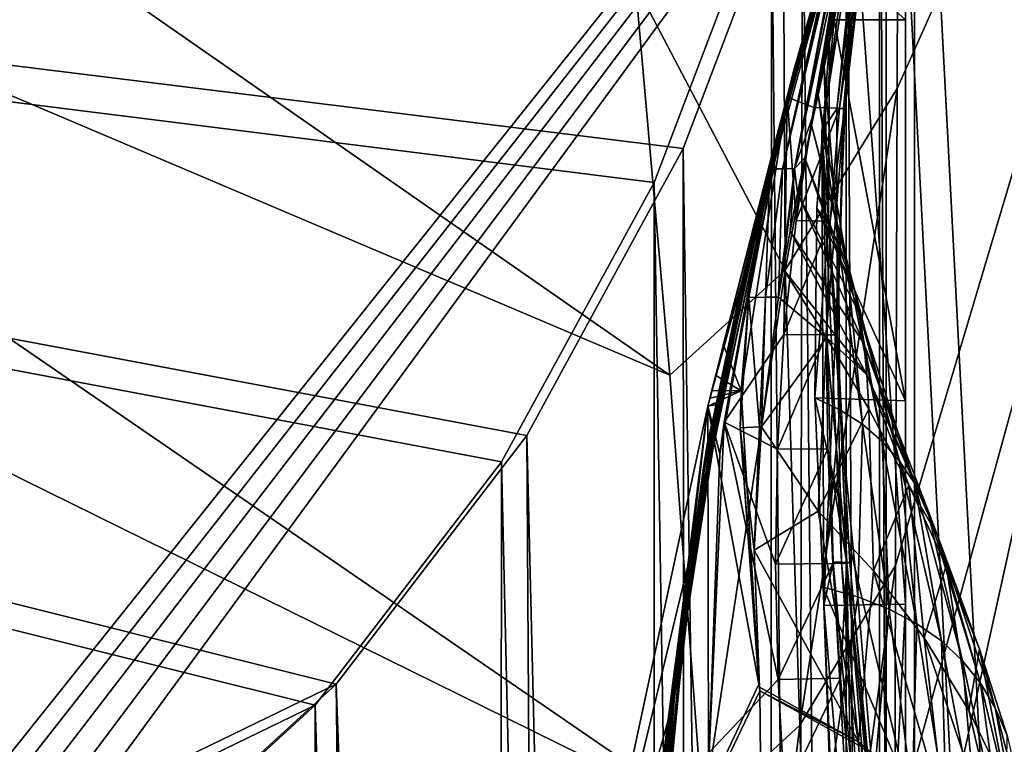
# Model space of a CAD drawing. Header units: metres. Extents: x -1004 to 0, y -808 to 0.
# Tile 134 of 139: x -130 to -44, y -160 to -97. Entities that reach past the tile are written whole.
import ezdxf

# ---------------------------------------------------------------- set-up
doc = ezdxf.new("R2010")
doc.units = ezdxf.units.M

msp = doc.modelspace()

# ---------------------------------------------------------------- linework, layer by layer
at = {"layer": 'top01'}
for points in [[(-35.448151, -746.330383, 163.059708), (-52.518909, -738.401428, 163.059708), (-5.519217, -35.401562, 163.059708)], [(-5.519217, -35.401562, 163.059708), (-52.518909, -738.401428, 163.059708), (-52.518909, -65.543846, 163.059708)], [(-52.518909, -65.543846, 2063.059814), (-52.518909, -738.401428, 2063.059814), (-5.519217, -35.401562, 2063.059814)], [(-52.518909, -738.401428, 2063.059814), (-35.448151, -746.330383, 2063.059814), (-5.519217, -35.401562, 2063.059814)], [(-52.518909, -66.081009, 210.95433), (-52.518909, -148.071564, 198.713043), (-56.983158, -86.243744, 207.621323)], [(-52.518909, -738.401428, 163.059708), (-52.518909, -397.134613, 182.490646), (-52.518909, -65.543846, 163.059708)], [(-52.518909, -397.134613, 182.490646), (-52.518909, -313.811188, 184.444244), (-52.518909, -65.543846, 163.059708)], [(-52.518909, -65.543846, 163.059708), (-52.518909, -313.811188, 184.444244), (-52.518909, -230.718582, 189.861099)], [(-52.518909, -230.718582, 189.861099), (-52.518909, -148.071564, 198.713043), (-52.518909, -65.543846, 163.059708)], [(-52.518909, -148.071564, 198.713043), (-52.518909, -66.081009, 210.95433), (-52.518909, -65.543846, 163.059708)], [(-52.518909, -65.543846, 2063.059814), (-52.518909, -97.03968, 2019.916504), (-52.518909, -130.302856, 2024.768555)], [(-52.518909, -130.302856, 2024.768555), (-52.518909, -163.642868, 2029.060913), (-52.518909, -65.543846, 2063.059814)], [(-52.518909, -163.642868, 2029.060913), (-52.518909, -230.515762, 2035.961548), (-52.518909, -65.543846, 2063.059814)], [(-52.518909, -65.543846, 2063.059814), (-52.518909, -230.515762, 2035.961548), (-52.518909, -297.582825, 2040.610718)], [(-52.518909, -297.582825, 2040.610718), (-52.518909, -364.768219, 2043.003296), (-52.518909, -65.543846, 2063.059814)], [(-52.518909, -364.768219, 2043.003296), (-52.518909, -431.996094, 2043.136353), (-52.518909, -65.543846, 2063.059814)], [(-52.518909, -65.543846, 2063.059814), (-52.518909, -431.996094, 2043.136353), (-52.518909, -738.401428, 2063.059814)], [(-69.769958, -130.775925, 619.307129), (-62.850697, -103.808975, 659.694153), (-53.161747, -69.922577, 659.947876)], [(-53.161747, -69.922577, 659.947876), (-63.839542, -107.499344, 619.151855), (-69.769958, -130.775925, 619.307129)], [(-62.859825, -103.839287, 1566.123047), (-69.768158, -130.768585, 1566.303955), (-53.161747, -69.922577, 1607.149292)], [(-53.161747, -69.922577, 1607.149292), (-69.768158, -130.768585, 1566.303955), (-62.594734, -102.840431, 1606.902344)], [(-64.992882, -112.470459, 1452.292236), (-62.851387, -103.808792, 1564.920044), (-53.161747, -69.922577, 1564.920044)], [(-64.992882, -112.470459, 1452.292236), (-53.161747, -69.922577, 1564.920044), (-63.898594, -108.095726, 1339.614502)], [(-63.898594, -108.095726, 1339.614502), (-53.161747, -69.922577, 1564.920044), (-63.076511, -104.808662, 1226.841309)], [(-62.85165, -103.808952, 619.125977), (-63.839542, -107.499344, 619.151855), (-53.161747, -69.922577, 659.947876)], [(-63.076511, -104.808662, 1226.841309), (-53.161747, -69.922577, 1564.920044), (-62.526756, -102.607643, 1113.927246)], [(-62.851387, -103.808792, 1564.920044), (-62.859825, -103.839287, 1566.123047), (-53.161747, -69.922577, 1564.920044)], [(-62.859825, -103.839287, 1566.123047), (-53.161747, -69.922577, 1565.869141), (-53.161747, -69.922577, 1564.920044)], [(-53.161747, -69.922577, 1565.869141), (-62.859825, -103.839287, 1566.123047), (-53.161747, -69.922577, 1607.149292)], [(-53.161747, -69.922577, 618.872253), (-62.85165, -103.808952, 619.125977), (-53.161747, -69.922577, 659.947876)], [(-62.85165, -103.808952, 619.125977), (-53.161747, -69.922577, 618.872253), (-53.161449, -69.922661, 617.920044)], [(-62.851204, -103.809006, 617.920044), (-62.85165, -103.808952, 619.125977), (-53.161449, -69.922661, 617.920044)], [(-62.851204, -103.809006, 617.920044), (-53.161449, -69.922661, 617.920044), (-57.108078, -85.15741, 566.619385)], [(-53.161736, -69.923889, 660.920044), (-53.161747, -69.922577, 659.947876), (-62.850925, -103.808914, 660.920044)], [(-53.161747, -69.922577, 659.947876), (-62.850697, -103.808975, 659.694153), (-62.850925, -103.808914, 660.920044)], [(-62.850925, -103.808914, 660.920044), (-62.515137, -102.478889, 774.292114), (-53.161736, -69.923889, 660.920044)], [(-62.594734, -102.840431, 1606.902344), (-58.475628, -88.032204, 1607.920044), (-53.161747, -69.922577, 1607.149292)], [(-62.526756, -102.607643, 1113.927246), (-53.161747, -69.922577, 1564.920044), (-53.161736, -69.923889, 660.920044)], [(-62.249619, -101.489136, 1000.841492), (-62.526756, -102.607643, 1113.927246), (-53.161736, -69.923889, 660.920044)], [(-62.515137, -102.478889, 774.292114), (-62.245605, -101.447708, 887.614563), (-53.161736, -69.923889, 660.920044)], [(-53.161736, -69.923889, 660.920044), (-62.245605, -101.447708, 887.614563), (-62.249619, -101.489136, 1000.841492)], [(-60.522873, -104.712196, 514.499207), (-62.851204, -103.809006, 617.920044), (-57.108078, -85.15741, 566.619385)], [(-60.522873, -104.712196, 514.499207), (-57.108078, -85.15741, 566.619385), (-56.56575, -85.179947, 515.318665)], [(-60.522873, -104.712196, 514.499207), (-56.56575, -85.179947, 515.318665), (-56.024616, -85.202484, 464.017914)], [(-60.522873, -104.712196, 514.499207), (-56.024616, -85.202484, 464.017914), (-58.279526, -104.758583, 411.083221)], [(-56.424789, -85.303902, 233.352371), (-56.983158, -86.243744, 207.621323), (-59.799843, -106.739868, 204.449615)], [(-59.799843, -106.739868, 204.449615), (-58.51421, -104.828163, 256.204651), (-56.424789, -85.303902, 233.352371)], [(-56.112007, -85.292633, 258.947876), (-58.51421, -104.828163, 256.204651), (-57.914886, -104.80497, 307.768616)], [(-58.51421, -104.828163, 256.204651), (-56.112007, -85.292633, 258.947876), (-56.424789, -85.303902, 233.352371)], [(-58.279526, -104.758583, 411.083221), (-56.024616, -85.202484, 464.017914), (-55.641747, -85.225021, 412.719727)], [(-55.641747, -85.225021, 412.719727), (-55.529358, -85.247559, 361.434235), (-58.279526, -104.758583, 411.083221)], [(-55.529358, -85.247559, 361.434235), (-57.835827, -104.781776, 359.402313), (-58.279526, -104.758583, 411.083221)], [(-55.686543, -85.270096, 310.173065), (-56.112007, -85.292633, 258.947876), (-57.914886, -104.80497, 307.768616)], [(-55.686543, -85.270096, 310.173065), (-57.914886, -104.80497, 307.768616), (-57.835827, -104.781776, 359.402313)], [(-55.529358, -85.247559, 361.434235), (-55.686543, -85.270096, 310.173065), (-57.835827, -104.781776, 359.402313)], [(-56.983158, -86.243744, 207.621323), (-59.636391, -148.182892, 198.698776), (-59.799843, -106.739868, 204.449615)], [(-52.518909, -148.071564, 198.713043), (-59.636391, -148.182892, 198.698776), (-56.983158, -86.243744, 207.621323)], [(-64.353668, -110.061523, 1607.925659), (-63.259457, -110.053024, 1713.19873), (-58.323982, -88.00943, 1660.126465)], [(-62.848122, -103.809669, 1607.920044), (-64.353668, -110.061523, 1607.925659), (-58.323982, -88.00943, 1660.126465)], [(-63.259457, -110.053024, 1713.19873), (-62.202667, -110.045837, 1814.920044), (-58.020683, -87.96389, 1764.539551)], [(-58.020683, -87.96389, 1764.539551), (-58.172333, -87.986664, 1712.333008), (-63.259457, -110.053024, 1713.19873)], [(-63.259457, -110.053024, 1713.19873), (-58.172333, -87.986664, 1712.333008), (-58.323982, -88.00943, 1660.126465)], [(-58.323982, -88.00943, 1660.126465), (-58.475628, -88.032204, 1607.920044), (-62.848122, -103.809669, 1607.920044)], [(-62.848122, -103.809669, 1607.920044), (-58.475628, -88.032204, 1607.920044), (-62.594734, -102.840431, 1606.902344)], [(-62.202667, -110.045837, 1814.920044), (-57.868942, -87.918777, 1814.920044), (-58.020683, -87.96389, 1764.539551)], [(-57.868942, -87.918777, 1814.920044), (-62.202667, -110.045837, 1814.920044), (-58.425846, -92.158539, 1917.032715)], [(-58.425846, -92.158539, 1917.032715), (-62.202667, -110.045837, 1814.920044), (-60.573242, -105.368233, 1918.047607)], [(-60.140682, -103.610237, 1942.178223), (-58.425846, -92.158539, 1917.032715), (-60.573242, -105.368233, 1918.047607)], [(-58.425846, -92.158539, 1917.032715), (-60.140682, -103.610237, 1942.178223), (-59.623039, -101.195557, 1968.070801)], [(-59.154694, -99.005325, 1993.984253), (-58.425846, -92.158539, 1917.032715), (-59.623039, -101.195557, 1968.070801)], [(-58.73613, -97.03981, 2019.916504), (-58.007488, -92.089058, 2019.145508), (-59.154694, -99.005325, 1993.984253)], [(-58.007488, -92.089058, 2019.145508), (-58.425846, -92.158539, 1917.032715), (-59.154694, -99.005325, 1993.984253)], [(-52.518909, -97.03968, 2019.916504), (-58.007488, -92.089058, 2019.145508), (-58.73613, -97.03981, 2019.916504)], [(-58.73613, -97.03981, 2019.916504), (-59.154694, -99.005325, 1993.984253), (-60.259281, -113.503784, 2022.389526)], [(-52.518909, -130.302856, 2024.768555), (-58.73613, -97.03981, 2019.916504), (-60.259281, -113.503784, 2022.389526)], [(-52.518909, -130.302856, 2024.768555), (-52.518909, -97.03968, 2019.916504), (-58.73613, -97.03981, 2019.916504)], [(-59.154694, -99.005325, 1993.984253), (-59.234028, -114.907578, 1996.415771), (-60.259281, -113.503784, 2022.389526)], [(-59.154694, -99.005325, 1993.984253), (-59.623039, -101.195557, 1968.070801), (-59.234028, -114.907578, 1996.415771)], [(-62.515137, -102.478889, 774.292114), (-69.822411, -134.113083, 887.675659), (-62.245605, -101.447708, 887.614563)], [(-69.822411, -134.113083, 887.675659), (-69.803375, -134.196777, 1000.864014), (-62.245605, -101.447708, 887.614563)], [(-62.245605, -101.447708, 887.614563), (-69.803375, -134.196777, 1000.864014), (-62.249619, -101.489136, 1000.841492)], [(-59.623039, -101.195557, 1968.070801), (-60.140682, -103.610237, 1942.178223), (-58.34729, -116.536667, 1970.436768)], [(-59.623039, -101.195557, 1968.070801), (-58.34729, -116.536667, 1970.436768), (-59.234028, -114.907578, 1996.415771)], [(-62.249619, -101.489136, 1000.841492), (-69.803375, -134.196777, 1000.864014), (-66.698395, -119.432922, 1113.927246)], [(-62.249619, -101.489136, 1000.841492), (-66.698395, -119.432922, 1113.927246), (-62.526756, -102.607643, 1113.927246)], [(-69.044899, -130.764908, 660.94458), (-70.137505, -136.174759, 774.361389), (-62.515137, -102.478889, 774.292114)], [(-62.515137, -102.478889, 774.292114), (-70.137505, -136.174759, 774.361389), (-69.822411, -134.113083, 887.675659)], [(-69.768158, -130.768585, 1566.303955), (-62.855591, -103.807701, 1606.895508), (-62.594734, -102.840431, 1606.902344)], [(-62.850925, -103.808914, 660.920044), (-69.044899, -130.764908, 660.94458), (-62.515137, -102.478889, 774.292114)], [(-67.321404, -122.72876, 1226.853516), (-63.076511, -104.808662, 1226.841309), (-62.526756, -102.607643, 1113.927246)], [(-66.698395, -119.432922, 1113.927246), (-67.321404, -122.72876, 1226.853516), (-62.526756, -102.607643, 1113.927246)], [(-62.855591, -103.807701, 1606.895508), (-62.848122, -103.809669, 1607.920044), (-62.594734, -102.840431, 1606.902344)], [(-71.296196, -143.835297, 1564.866455), (-62.859825, -103.839287, 1566.123047), (-62.851387, -103.808792, 1564.920044)], [(-71.296196, -143.835297, 1564.866455), (-62.851387, -103.808792, 1564.920044), (-64.992882, -112.470459, 1452.292236)], [(-71.265968, -143.612976, 1566.343262), (-62.859825, -103.839287, 1566.123047), (-71.296196, -143.835297, 1564.866455)], [(-71.265968, -143.612976, 1566.343262), (-69.768158, -130.768585, 1566.303955), (-62.859825, -103.839287, 1566.123047)], [(-69.768143, -130.768509, 659.513062), (-62.850697, -103.808975, 659.694153), (-69.769958, -130.775925, 619.307129)], [(-62.855591, -103.807701, 1606.895508), (-69.768158, -130.768585, 1566.303955), (-69.768143, -130.768509, 1606.714478)], [(-62.850697, -103.808975, 659.694153), (-69.768143, -130.768509, 659.513062), (-69.022018, -130.650208, 659.532593)], [(-62.850925, -103.808914, 660.920044), (-62.850697, -103.808975, 659.694153), (-69.044899, -130.764908, 660.94458)], [(-62.850697, -103.808975, 659.694153), (-69.022018, -130.650208, 659.532593), (-69.044899, -130.764908, 660.94458)], [(-62.855591, -103.807701, 1606.895508), (-68.436897, -125.362938, 1606.74939), (-66.867546, -129.449722, 1606.790405)], [(-63.839542, -107.499344, 619.151855), (-62.851204, -103.809006, 617.920044), (-68.330841, -132.169846, 617.859741)], [(-68.330841, -132.169846, 617.859741), (-62.851204, -103.809006, 617.920044), (-63.119667, -124.518196, 513.725769)], [(-62.855591, -103.807701, 1606.895508), (-66.867546, -129.449722, 1606.790405), (-66.191788, -121.304115, 1607.961548)], [(-62.855591, -103.807701, 1606.895508), (-66.191788, -121.304115, 1607.961548), (-64.353668, -110.061523, 1607.925659)], [(-62.848122, -103.809669, 1607.920044), (-62.855591, -103.807701, 1606.895508), (-64.353668, -110.061523, 1607.925659)], [(-63.839542, -107.499344, 619.151855), (-62.85165, -103.808952, 619.125977), (-62.851204, -103.809006, 617.920044)], [(-63.119667, -124.518196, 513.725769), (-62.851204, -103.809006, 617.920044), (-62.066605, -114.570969, 514.106262)], [(-62.851204, -103.809006, 617.920044), (-60.522873, -104.712196, 514.499207), (-62.066605, -114.570969, 514.106262)], [(-60.140682, -103.610237, 1942.178223), (-60.705067, -106.249123, 1916.308472), (-57.598953, -118.3908, 1944.456543)], [(-60.705067, -106.249123, 1916.308472), (-60.140682, -103.610237, 1942.178223), (-60.573242, -105.368233, 1918.047607)], [(-60.140682, -103.610237, 1942.178223), (-57.598953, -118.3908, 1944.456543), (-58.34729, -116.536667, 1970.436768)], [(-68.257385, -127.650375, 1339.64624), (-63.076511, -104.808662, 1226.841309), (-67.321404, -122.72876, 1226.853516)], [(-68.257385, -127.650375, 1339.64624), (-63.898594, -108.095726, 1339.614502), (-63.076511, -104.808662, 1226.841309)], [(-62.066605, -114.570969, 514.106262), (-60.522873, -104.712196, 514.499207), (-58.279526, -104.758583, 411.083221)], [(-58.279526, -104.758583, 411.083221), (-59.08934, -114.616798, 410.29837), (-62.066605, -114.570969, 514.106262)], [(-58.51421, -104.828163, 256.204651), (-59.799843, -106.739868, 204.449615), (-58.459877, -124.56852, 305.498657)], [(-58.459877, -124.56852, 305.498657), (-59.424904, -124.543358, 409.538544), (-57.835827, -104.781776, 359.402313)], [(-57.835827, -104.781776, 359.402313), (-59.424904, -124.543358, 409.538544), (-59.08934, -114.616798, 410.29837)], [(-58.279526, -104.758583, 411.083221), (-57.835827, -104.781776, 359.402313), (-59.08934, -114.616798, 410.29837)], [(-57.914886, -104.80497, 307.768616), (-58.51421, -104.828163, 256.204651), (-58.459877, -124.56852, 305.498657)], [(-57.914886, -104.80497, 307.768616), (-58.459877, -124.56852, 305.498657), (-57.835827, -104.781776, 359.402313)], [(-62.202667, -110.045837, 1814.920044), (-61.309807, -109.111969, 1890.463501), (-60.573242, -105.368233, 1918.047607)], [(-60.573242, -105.368233, 1918.047607), (-61.309807, -109.111969, 1890.463501), (-60.705067, -106.249123, 1916.308472)], [(-60.705067, -106.249123, 1916.308472), (-61.309807, -109.111969, 1890.463501), (-56.986176, -120.469749, 1918.47937)], [(-60.705067, -106.249123, 1916.308472), (-56.986176, -120.469749, 1918.47937), (-57.598953, -118.3908, 1944.456543)], [(-69.769958, -130.775925, 619.307129), (-63.839542, -107.499344, 619.151855), (-68.709564, -134.949615, 619.279358)], [(-68.709564, -134.949615, 619.279358), (-63.839542, -107.499344, 619.151855), (-68.330841, -132.169846, 617.859741)], [(-59.636391, -148.182892, 198.698776), (-58.831123, -144.39183, 225.171326), (-59.799843, -106.739868, 204.449615)], [(-58.831123, -144.39183, 225.171326), (-58.103371, -144.408691, 251.200668), (-59.799843, -106.739868, 204.449615)], [(-59.799843, -106.739868, 204.449615), (-58.103371, -144.408691, 251.200668), (-58.459877, -124.56852, 305.498657)], [(-69.506157, -134.200165, 1452.327759), (-63.898594, -108.095726, 1339.614502), (-68.257385, -127.650375, 1339.64624)], [(-69.506157, -134.200165, 1452.327759), (-64.992882, -112.470459, 1452.292236), (-63.898594, -108.095726, 1339.614502)], [(-62.202667, -110.045837, 1814.920044), (-61.941341, -112.198586, 1864.644897), (-61.309807, -109.111969, 1890.463501)], [(-61.309807, -109.111969, 1890.463501), (-61.941341, -112.198586, 1864.644897), (-56.504005, -122.773277, 1892.509155)], [(-61.309807, -109.111969, 1890.463501), (-56.504005, -122.773277, 1892.509155), (-56.986176, -120.469749, 1918.47937)], [(-66.191788, -121.304115, 1607.961548), (-64.745567, -121.27903, 1713.610474), (-64.353668, -110.061523, 1607.925659)], [(-64.745567, -121.27903, 1713.610474), (-63.259457, -110.053024, 1713.19873), (-64.353668, -110.061523, 1607.925659)], [(-63.593925, -121.257797, 1797.741211), (-63.259457, -110.053024, 1713.19873), (-64.745567, -121.27903, 1713.610474)], [(-63.176865, -118.784576, 1814.920166), (-62.202667, -110.045837, 1814.920044), (-63.593925, -121.257797, 1797.741211)], [(-62.202667, -110.045837, 1814.920044), (-63.259457, -110.053024, 1713.19873), (-63.593925, -121.257797, 1797.741211)], [(-63.176865, -118.784576, 1814.920166), (-62.583355, -115.508812, 1838.854248), (-62.202667, -110.045837, 1814.920044)], [(-62.583355, -115.508812, 1838.854248), (-61.941341, -112.198586, 1864.644897), (-62.202667, -110.045837, 1814.920044)], [(-69.506157, -134.200165, 1452.327759), (-71.296196, -143.835297, 1564.866455), (-64.992882, -112.470459, 1452.292236)], [(-61.941341, -112.198586, 1864.644897), (-62.583355, -115.508812, 1838.854248), (-56.139206, -125.301193, 1866.549561)], [(-61.941341, -112.198586, 1864.644897), (-56.139206, -125.301193, 1866.549561), (-56.504005, -122.773277, 1892.509155)], [(-60.259281, -113.503784, 2022.389526), (-59.234028, -114.907578, 1996.415771), (-60.415829, -130.046631, 2024.733398)], [(-60.415829, -130.046631, 2024.733398), (-52.518909, -130.302856, 2024.768555), (-60.259281, -113.503784, 2022.389526)], [(-59.08934, -114.616798, 410.29837), (-63.119667, -124.518196, 513.725769), (-62.066605, -114.570969, 514.106262)], [(-59.424904, -124.543358, 409.538544), (-63.119667, -124.518196, 513.725769), (-59.08934, -114.616798, 410.29837)], [(-59.234028, -114.907578, 1996.415771), (-58.234623, -131.091965, 1998.718994), (-60.415829, -130.046631, 2024.733398)], [(-59.234028, -114.907578, 1996.415771), (-58.34729, -116.536667, 1970.436768), (-58.234623, -131.091965, 1998.718994)], [(-62.583355, -115.508812, 1838.854248), (-63.176865, -118.784576, 1814.920166), (-55.877007, -128.053329, 1840.604492)], [(-62.583355, -115.508812, 1838.854248), (-55.877007, -128.053329, 1840.604492), (-56.139206, -125.301193, 1866.549561)], [(-58.34729, -116.536667, 1970.436768), (-56.274879, -132.361847, 1972.676636), (-58.234623, -131.091965, 1998.718994)], [(-58.34729, -116.536667, 1970.436768), (-57.598953, -118.3908, 1944.456543), (-56.274879, -132.361847, 1972.676636)], [(-57.598953, -118.3908, 1944.456543), (-54.536617, -133.856033, 1946.612671), (-56.274879, -132.361847, 1972.676636)], [(-57.598953, -118.3908, 1944.456543), (-56.986176, -120.469749, 1918.47937), (-54.536617, -133.856033, 1946.612671)], [(-66.698395, -119.432922, 1113.927246), (-70.079559, -136.434616, 1113.927246), (-70.649986, -140.837204, 1226.865601)], [(-66.698395, -119.432922, 1113.927246), (-70.649986, -140.837204, 1226.865601), (-67.321404, -122.72876, 1226.853516)], [(-69.803375, -134.196777, 1000.864014), (-70.079559, -136.434616, 1113.927246), (-66.698395, -119.432922, 1113.927246)], [(-63.176865, -118.784576, 1814.920166), (-63.593925, -121.257797, 1797.741211), (-59.396198, -124.801277, 1813.895874)], [(-63.176865, -118.784576, 1814.920166), (-59.396198, -124.801277, 1813.895874), (-55.877007, -128.053329, 1840.604492)], [(-63.593925, -121.257797, 1797.741211), (-65.071289, -132.582565, 1726.589966), (-59.396198, -124.801277, 1813.895874)], [(-65.071289, -132.582565, 1726.589966), (-63.593925, -121.257797, 1797.741211), (-64.745567, -121.27903, 1713.610474)], [(-56.986176, -120.469749, 1918.47937), (-53.017296, -135.57431, 1920.532959), (-54.536617, -133.856033, 1946.612671)], [(-56.986176, -120.469749, 1918.47937), (-56.504005, -122.773277, 1892.509155), (-53.017296, -135.57431, 1920.532959)], [(-66.955078, -132.667831, 1608.031128), (-65.271233, -132.593384, 1714.006226), (-66.191788, -121.304115, 1607.961548)], [(-66.867546, -129.449722, 1606.790405), (-66.955078, -132.667831, 1608.031128), (-66.191788, -121.304115, 1607.961548)], [(-65.271233, -132.593384, 1714.006226), (-64.745567, -121.27903, 1713.610474), (-66.191788, -121.304115, 1607.961548)], [(-65.071289, -132.582565, 1726.589966), (-64.745567, -121.27903, 1713.610474), (-65.271233, -132.593384, 1714.006226)], [(-71.514084, -147.411484, 1339.677979), (-68.257385, -127.650375, 1339.64624), (-67.321404, -122.72876, 1226.853516)], [(-70.649986, -140.837204, 1226.865601), (-71.514084, -147.411484, 1339.677979), (-67.321404, -122.72876, 1226.853516)], [(-56.504005, -122.773277, 1892.509155), (-51.712444, -137.516464, 1894.443481), (-53.017296, -135.57431, 1920.532959)], [(-56.504005, -122.773277, 1892.509155), (-56.139206, -125.301193, 1866.549561), (-51.712444, -137.516464, 1894.443481)], [(-63.687737, -134.526901, 513.358704), (-68.330841, -132.169846, 617.859741), (-63.119667, -124.518196, 513.725769)], [(-63.119667, -124.518196, 513.725769), (-59.424904, -124.543358, 409.538544), (-63.687737, -134.526901, 513.358704)], [(-63.687737, -134.526901, 513.358704), (-59.424904, -124.543358, 409.538544), (-59.293072, -134.512482, 408.80545)], [(-59.293072, -134.512482, 408.80545), (-59.424904, -124.543358, 409.538544), (-57.62244, -144.476105, 355.697174)], [(-59.424904, -124.543358, 409.538544), (-58.459877, -124.56852, 305.498657), (-57.62244, -144.476105, 355.697174)], [(-57.62244, -144.476105, 355.697174), (-58.459877, -124.56852, 305.498657), (-57.375252, -144.442398, 303.383575)], [(-58.459877, -124.56852, 305.498657), (-57.617783, -144.425537, 277.273163), (-57.375252, -144.442398, 303.383575)], [(-58.103371, -144.408691, 251.200668), (-57.617783, -144.425537, 277.273163), (-58.459877, -124.56852, 305.498657)], [(-68.436897, -125.362938, 1606.74939), (-69.105782, -128.064896, 1606.731812), (-66.867546, -129.449722, 1606.790405)], [(-59.396198, -124.801277, 1813.895874), (-65.071289, -132.582565, 1726.589966), (-60.135853, -139.95018, 1710.803101)], [(-59.396198, -124.801277, 1813.895874), (-60.135853, -139.95018, 1710.803101), (-55.704624, -131.02951, 1814.677612)], [(-55.877007, -128.053329, 1840.604492), (-59.396198, -124.801277, 1813.895874), (-55.704624, -131.02951, 1814.677612)], [(-56.139206, -125.301193, 1866.549561), (-50.609962, -139.682297, 1868.349976), (-51.712444, -137.516464, 1894.443481)], [(-56.139206, -125.301193, 1866.549561), (-55.877007, -128.053329, 1840.604492), (-50.609962, -139.682297, 1868.349976)], [(-72.671608, -156.160614, 1452.363159), (-68.257385, -127.650375, 1339.64624), (-71.514084, -147.411484, 1339.677979)], [(-72.671608, -156.160614, 1452.363159), (-69.506157, -134.200165, 1452.327759), (-68.257385, -127.650375, 1339.64624)], [(-66.867546, -129.449722, 1606.790405), (-69.105782, -128.064896, 1606.731812), (-69.437775, -129.416489, 1606.723145)], [(-55.877007, -128.053329, 1840.604492), (-49.69632, -142.071625, 1842.258301), (-50.609962, -139.682297, 1868.349976)], [(-49.69632, -142.071625, 1842.258301), (-55.877007, -128.053329, 1840.604492), (-52.208729, -137.676758, 1815.437378)], [(-55.877007, -128.053329, 1840.604492), (-55.704624, -131.02951, 1814.677612), (-52.208729, -137.676758, 1815.437378)], [(-65.315926, -155.040833, 1606.830566), (-66.867546, -129.449722, 1606.790405), (-69.768143, -130.768509, 1606.714478)], [(-69.768143, -130.768509, 1606.714478), (-66.867546, -129.449722, 1606.790405), (-69.603165, -130.092453, 1606.718872)], [(-66.867546, -129.449722, 1606.790405), (-69.437775, -129.416489, 1606.723145), (-69.603165, -130.092453, 1606.718872)], [(-66.867546, -129.449722, 1606.790405), (-65.315926, -155.040833, 1606.830566), (-66.955078, -132.667831, 1608.031128)], [(-69.044899, -130.764908, 660.94458), (-69.022018, -130.650208, 659.532593), (-73.209076, -158.108261, 661.018005)], [(-69.022018, -130.650208, 659.532593), (-73.207283, -158.112686, 659.422974), (-73.209076, -158.108261, 661.018005)], [(-69.768143, -130.768509, 659.513062), (-73.207283, -158.112686, 659.422974), (-69.022018, -130.650208, 659.532593)], [(-60.415829, -130.046631, 2024.733398), (-58.234623, -131.091965, 1998.718994), (-59.704567, -146.590912, 2026.936768)], [(-59.704567, -146.590912, 2026.936768), (-52.518909, -163.642868, 2029.060913), (-60.415829, -130.046631, 2024.733398)], [(-52.518909, -163.642868, 2029.060913), (-52.518909, -130.302856, 2024.768555), (-60.415829, -130.046631, 2024.733398)], [(-83.119179, -192.971008, 659.163452), (-69.768143, -130.768509, 659.513062), (-83.120438, -192.977798, 619.656738)], [(-83.120438, -192.977798, 619.656738), (-69.768143, -130.768509, 659.513062), (-69.769958, -130.775925, 619.307129)], [(-83.120438, -192.977798, 619.656738), (-69.769958, -130.775925, 619.307129), (-69.702896, -162.811096, 619.305359)], [(-69.768158, -130.768585, 1566.303955), (-83.119186, -192.971069, 1566.653564), (-69.768143, -130.768509, 1606.714478)], [(-69.768143, -130.768509, 1606.714478), (-83.119186, -192.971069, 1566.653564), (-83.119179, -192.971008, 1606.364868)], [(-83.119186, -192.971069, 1566.653564), (-69.768158, -130.768585, 1566.303955), (-71.265968, -143.612976, 1566.343262)], [(-69.768143, -130.768509, 659.513062), (-83.119179, -192.971008, 659.163452), (-73.207283, -158.112686, 659.422974)], [(-83.119179, -192.971008, 1606.364868), (-65.315926, -155.040833, 1606.830566), (-69.768143, -130.768509, 1606.714478)], [(-69.044899, -130.764908, 660.94458), (-73.209076, -158.108261, 661.018005), (-70.137505, -136.174759, 774.361389)], [(-69.702896, -162.811096, 619.305359), (-69.769958, -130.775925, 619.307129), (-68.709564, -134.949615, 619.279358)], [(-55.704624, -131.02951, 1814.677612), (-60.135853, -139.95018, 1710.803101), (-55.292229, -145.171112, 1711.220215)], [(-58.234623, -131.091965, 1998.718994), (-56.673363, -147.430542, 2000.883057), (-59.704567, -146.590912, 2026.936768)], [(-58.234623, -131.091965, 1998.718994), (-56.274879, -132.361847, 1972.676636), (-56.673363, -147.430542, 2000.883057)], [(-52.208729, -137.676758, 1815.437378), (-55.704624, -131.02951, 1814.677612), (-55.292229, -145.171112, 1711.220215)], [(-68.709564, -134.949615, 619.279358), (-68.330841, -132.169846, 617.859741), (-69.658592, -161.021835, 617.679321)], [(-69.658592, -161.021835, 617.679321), (-68.330841, -132.169846, 617.859741), (-63.637177, -154.651184, 512.664856)], [(-63.637177, -154.651184, 512.664856), (-68.330841, -132.169846, 617.859741), (-63.84584, -144.577255, 513.005127)], [(-68.330841, -132.169846, 617.859741), (-63.687737, -134.526901, 513.358704), (-63.84584, -144.577255, 513.005127)], [(-56.274879, -132.361847, 1972.676636), (-53.940716, -148.492645, 1974.780518), (-56.673363, -147.430542, 2000.883057)], [(-56.274879, -132.361847, 1972.676636), (-54.536617, -133.856033, 1946.612671), (-53.940716, -148.492645, 1974.780518)], [(-65.717636, -143.36113, 1667.31543), (-65.271233, -132.593384, 1714.006226), (-66.955078, -132.667831, 1608.031128)], [(-65.246468, -155.328033, 1608.268555), (-65.717636, -143.36113, 1667.31543), (-66.955078, -132.667831, 1608.031128)], [(-65.315926, -155.040833, 1606.830566), (-65.246468, -155.328033, 1608.268555), (-66.955078, -132.667831, 1608.031128)], [(-65.071289, -132.582565, 1726.589966), (-65.717636, -143.36113, 1667.31543), (-60.135853, -139.95018, 1710.803101)], [(-65.717636, -143.36113, 1667.31543), (-65.071289, -132.582565, 1726.589966), (-65.271233, -132.593384, 1714.006226)], [(-70.137505, -136.174759, 774.361389), (-74.494354, -167.3414, 887.736755), (-69.822411, -134.113083, 887.675659)], [(-69.822411, -134.113083, 887.675659), (-74.494354, -167.3414, 887.736755), (-74.42691, -167.462708, 1000.886475)], [(-69.803375, -134.196777, 1000.864014), (-69.822411, -134.113083, 887.675659), (-74.42691, -167.462708, 1000.886475)], [(-54.536617, -133.856033, 1946.612671), (-51.506779, -149.776993, 1948.636963), (-53.940716, -148.492645, 1974.780518)], [(-54.536617, -133.856033, 1946.612671), (-53.017296, -135.57431, 1920.532959), (-51.506779, -149.776993, 1948.636963)], [(-69.803375, -134.196777, 1000.864014), (-74.42691, -167.462708, 1000.886475), (-72.660721, -153.576004, 1113.927246)], [(-71.296196, -143.835297, 1564.866455), (-69.506157, -134.200165, 1452.327759), (-72.671608, -156.160614, 1452.363159)], [(-70.079559, -136.434616, 1113.927246), (-69.803375, -134.196777, 1000.864014), (-72.660721, -153.576004, 1113.927246)], [(-69.702896, -162.811096, 619.305359), (-68.709564, -134.949615, 619.279358), (-69.658592, -161.021835, 617.679321)], [(-63.84584, -144.577255, 513.005127), (-63.687737, -134.526901, 513.358704), (-59.293072, -134.512482, 408.80545)], [(-63.84584, -144.577255, 513.005127), (-59.293072, -134.512482, 408.80545), (-58.849606, -144.509827, 408.099304)], [(-59.293072, -134.512482, 408.80545), (-57.62244, -144.476105, 355.697174), (-58.849606, -144.509827, 408.099304)], [(-53.017296, -135.57431, 1920.532959), (-49.369339, -151.283371, 1922.460327), (-51.506779, -149.776993, 1948.636963)], [(-53.017296, -135.57431, 1920.532959), (-51.712444, -137.516464, 1894.443481), (-49.369339, -151.283371, 1922.460327)], [(-73.209076, -158.108261, 661.018005), (-74.640083, -170.442398, 774.430603), (-70.137505, -136.174759, 774.361389)], [(-70.137505, -136.174759, 774.361389), (-74.640083, -170.442398, 774.430603), (-74.494354, -167.3414, 887.736755)], [(-70.079559, -136.434616, 1113.927246), (-73.051903, -159.086258, 1226.877686), (-70.649986, -140.837204, 1226.865601)], [(-70.079559, -136.434616, 1113.927246), (-72.660721, -153.576004, 1113.927246), (-73.051903, -159.086258, 1226.877686)], [(-51.712444, -137.516464, 1894.443481), (-47.524391, -153.011597, 1896.258423), (-49.369339, -151.283371, 1922.460327)], [(-51.712444, -137.516464, 1894.443481), (-50.609962, -139.682297, 1868.349976), (-47.524391, -153.011597, 1896.258423)], [(-55.292229, -145.171112, 1711.220215), (-50.880234, -151.002762, 1711.625244), (-52.208729, -137.676758, 1815.437378)], [(-50.880234, -151.002762, 1711.625244), (-48.959801, -144.684265, 1816.174194), (-52.208729, -137.676758, 1815.437378)], [(-52.208729, -137.676758, 1815.437378), (-48.959801, -144.684265, 1816.174194), (-49.69632, -142.071625, 1842.258301)], [(-60.135853, -139.95018, 1710.803101), (-65.717636, -143.36113, 1667.31543), (-56.600075, -160.086212, 1608.599243)], [(-60.135853, -139.95018, 1710.803101), (-56.600075, -160.086212, 1608.599243), (-55.292229, -145.171112, 1711.220215)], [(-50.609962, -139.682297, 1868.349976), (-45.960949, -154.961456, 1870.038818), (-47.524391, -153.011597, 1896.258423)], [(-50.609962, -139.682297, 1868.349976), (-49.69632, -142.071625, 1842.258301), (-45.960949, -154.961456, 1870.038818)], [(-70.649986, -140.837204, 1226.865601), (-73.051903, -159.086258, 1226.877686), (-73.657379, -167.315125, 1339.709717)], [(-71.514084, -147.411484, 1339.677979), (-70.649986, -140.837204, 1226.865601), (-73.657379, -167.315125, 1339.709717)], [(-49.69632, -142.071625, 1842.258301), (-44.666687, -157.132767, 1843.809082), (-45.960949, -154.961456, 1870.038818)], [(-44.666687, -157.132767, 1843.809082), (-49.69632, -142.071625, 1842.258301), (-46.048119, -151.988403, 1816.887207)], [(-49.69632, -142.071625, 1842.258301), (-48.959801, -144.684265, 1816.174194), (-46.048119, -151.988403, 1816.887207)], [(-75.284424, -184.567337, 1566.448486), (-83.119186, -192.971069, 1566.653564), (-71.265968, -143.612976, 1566.343262)], [(-75.284424, -184.567337, 1566.448486), (-71.265968, -143.612976, 1566.343262), (-75.273209, -184.565155, 1564.705811)], [(-75.273209, -184.565155, 1564.705811), (-71.265968, -143.612976, 1566.343262), (-71.296196, -143.835297, 1564.866455)], [(-65.717636, -143.36113, 1667.31543), (-65.246468, -155.328033, 1608.268555), (-56.600075, -160.086212, 1608.599243)], [(-75.273209, -184.565155, 1564.705811), (-71.296196, -143.835297, 1564.866455), (-72.671608, -156.160614, 1452.363159)], [(-56.605808, -184.07489, 220.639313), (-58.831123, -144.39183, 225.171326), (-59.636391, -148.182892, 198.698776)], [(-57.62244, -144.476105, 355.697174), (-58.183186, -154.525223, 407.419708), (-58.849606, -144.509827, 408.099304)], [(-56.605808, -184.07489, 220.639313), (-55.330883, -184.142426, 246.909286), (-58.831123, -144.39183, 225.171326)], [(-55.330883, -184.142426, 246.909286), (-58.103371, -144.408691, 251.200668), (-58.831123, -144.39183, 225.171326)], [(-58.183186, -154.525223, 407.419708), (-57.62244, -144.476105, 355.697174), (-57.292171, -164.545456, 406.766693)], [(-55.330883, -184.142426, 246.909286), (-54.39492, -184.209961, 273.239655), (-58.103371, -144.408691, 251.200668)], [(-54.39492, -184.209961, 273.239655), (-57.617783, -144.425537, 277.273163), (-58.103371, -144.408691, 251.200668)], [(-53.632545, -184.412582, 352.519806), (-57.62244, -144.476105, 355.697174), (-57.375252, -144.442398, 303.383575)], [(-57.62244, -144.476105, 355.697174), (-53.632545, -184.412582, 352.519806), (-57.292171, -164.545456, 406.766693)], [(-57.375252, -144.442398, 303.383575), (-57.617783, -144.425537, 277.273163), (-53.799156, -184.277512, 299.623077)], [(-57.617783, -144.425537, 277.273163), (-54.39492, -184.209961, 273.239655), (-53.799156, -184.277512, 299.623077)], [(-53.799156, -184.277512, 299.623077), (-53.632545, -184.412582, 352.519806), (-57.375252, -144.442398, 303.383575)], [(-63.637177, -154.651184, 512.664856), (-63.84584, -144.577255, 513.005127), (-58.849606, -144.509827, 408.099304)], [(-58.849606, -144.509827, 408.099304), (-58.183186, -154.525223, 407.419708), (-63.637177, -154.651184, 512.664856)], [(-55.292229, -145.171112, 1711.220215), (-56.600075, -160.086212, 1608.599243), (-49.095173, -166.45314, 1608.90271)], [(-55.292229, -145.171112, 1711.220215), (-49.095173, -166.45314, 1608.90271), (-50.880234, -151.002762, 1711.625244)], [(-48.959801, -144.684265, 1816.174194), (-50.880234, -151.002762, 1711.625244), (-46.9795, -157.363968, 1712.017822)], [(-46.048119, -151.988403, 1816.887207), (-48.959801, -144.684265, 1816.174194), (-46.9795, -157.363968, 1712.017822)], [(-59.704567, -146.590912, 2026.936768), (-56.673363, -147.430542, 2000.883057), (-59.017948, -163.148102, 2029.001343)], [(-52.518909, -163.642868, 2029.060913), (-59.704567, -146.590912, 2026.936768), (-59.017948, -163.148102, 2029.001343)], [(-74.47686, -178.266556, 1452.39856), (-72.671608, -156.160614, 1452.363159), (-71.514084, -147.411484, 1339.677979)], [(-74.47686, -178.266556, 1452.39856), (-71.514084, -147.411484, 1339.677979), (-73.657379, -167.315125, 1339.709717)], [(-56.673363, -147.430542, 2000.883057), (-55.289398, -163.840256, 2002.90979), (-59.017948, -163.148102, 2029.001343)], [(-56.673363, -147.430542, 2000.883057), (-53.940716, -148.492645, 1974.780518), (-55.289398, -163.840256, 2002.90979)], [(-59.636391, -148.182892, 198.698776), (-52.518909, -148.071564, 198.713043), (-56.693977, -230.627045, 189.868988)], [(-56.693977, -230.627045, 189.868988), (-56.605808, -184.07489, 220.639313), (-59.636391, -148.182892, 198.698776)], [(-52.518909, -148.071564, 198.713043), (-52.518909, -230.718582, 189.861099), (-56.693977, -230.627045, 189.868988)], [(-53.940716, -148.492645, 1974.780518), (-51.930637, -164.751465, 1976.749756), (-55.289398, -163.840256, 2002.90979)], [(-51.506779, -149.776993, 1948.636963), (-51.930637, -164.751465, 1976.749756), (-53.940716, -148.492645, 1974.780518)], [(-48.941982, -165.881516, 1950.531006), (-51.930637, -164.751465, 1976.749756), (-51.506779, -149.776993, 1948.636963)], [(-49.369339, -151.283371, 1922.460327), (-48.941982, -165.881516, 1950.531006), (-51.506779, -149.776993, 1948.636963)], [(-49.095173, -166.45314, 1608.90271), (-43.027905, -174.139099, 1609.165771), (-50.880234, -151.002762, 1711.625244)], [(-50.880234, -151.002762, 1711.625244), (-43.027905, -174.139099, 1609.165771), (-46.9795, -157.363968, 1712.017822)], [(-47.524391, -153.011597, 1896.258423), (-46.321537, -167.23024, 1924.262939), (-49.369339, -151.283371, 1922.460327)], [(-46.321537, -167.23024, 1924.262939), (-48.941982, -165.881516, 1950.531006), (-49.369339, -151.283371, 1922.460327)], [(-46.9795, -157.363968, 1712.017822), (-43.68148, -164.163925, 1712.397461), (-46.048119, -151.988403, 1816.887207)], [(-43.68148, -164.163925, 1712.397461), (-43.63092, -159.52533, 1817.577148), (-46.048119, -151.988403, 1816.887207)], [(-46.048119, -151.988403, 1816.887207), (-43.63092, -159.52533, 1817.577148), (-44.666687, -157.132767, 1843.809082)], [(-45.960949, -154.961456, 1870.038818), (-44.065781, -168.797424, 1897.9552), (-47.524391, -153.011597, 1896.258423)], [(-44.065781, -168.797424, 1897.9552), (-46.321537, -167.23024, 1924.262939), (-47.524391, -153.011597, 1896.258423)], [(-72.660721, -153.576004, 1113.927246), (-74.521744, -177.427155, 1226.889771), (-73.051903, -159.086258, 1226.877686)], [(-72.660721, -153.576004, 1113.927246), (-74.436523, -170.819366, 1113.927246), (-74.521744, -177.427155, 1226.889771)], [(-72.660721, -153.576004, 1113.927246), (-74.42691, -167.462708, 1000.886475), (-74.436523, -170.819366, 1113.927246)], [(-63.060535, -164.729019, 512.33783), (-69.658592, -161.021835, 617.679321), (-63.637177, -154.651184, 512.664856)], [(-58.183186, -154.525223, 407.419708), (-63.060535, -164.729019, 512.33783), (-63.637177, -154.651184, 512.664856)], [(-57.292171, -164.545456, 406.766693), (-63.060535, -164.729019, 512.33783), (-58.183186, -154.525223, 407.419708)], [(-65.214355, -155.633453, 1606.83374), (-65.315926, -155.040833, 1606.830566), (-83.119179, -192.971008, 1606.364868)], [(-61.087505, -576.499146, 1606.941772), (-65.214355, -155.633453, 1606.83374), (-83.119179, -192.971008, 1606.364868)], [(-65.315926, -155.040833, 1606.830566), (-65.214355, -155.633453, 1606.83374), (-65.246468, -155.328033, 1608.268555)], [(-65.246468, -155.328033, 1608.268555), (-65.214355, -155.633453, 1606.83374), (-56.600075, -160.086212, 1608.599243)], [(-65.214355, -155.633453, 1606.83374), (-56.344517, -160.524841, 1607.06604), (-56.600075, -160.086212, 1608.599243)], [(-56.344517, -160.524841, 1607.06604), (-65.214355, -155.633453, 1606.83374), (-61.087505, -576.499146, 1606.941772)], [(-44.666687, -157.132767, 1843.809082), (-42.164799, -170.582901, 1871.617065), (-45.960949, -154.961456, 1870.038818)], [(-42.164799, -170.582901, 1871.617065), (-44.065781, -168.797424, 1897.9552), (-45.960949, -154.961456, 1870.038818)], [(-75.273209, -184.565155, 1564.705811), (-72.671608, -156.160614, 1452.363159), (-74.47686, -178.266556, 1452.39856)], [(-43.027905, -174.139099, 1609.165771), (-43.68148, -164.163925, 1712.397461), (-46.9795, -157.363968, 1712.017822)], [(-43.63092, -159.52533, 1817.577148), (-40.60743, -172.586441, 1845.257935), (-44.666687, -157.132767, 1843.809082)], [(-40.60743, -172.586441, 1845.257935), (-42.164799, -170.582901, 1871.617065), (-44.666687, -157.132767, 1843.809082)], [(-83.119179, -192.971008, 659.163452), (-75.313202, -185.612198, 659.367859), (-73.207283, -158.112686, 659.422974)], [(-73.209076, -158.108261, 661.018005), (-73.207283, -158.112686, 659.422974), (-75.32048, -185.686371, 661.140198)], [(-73.209076, -158.108261, 661.018005), (-75.32048, -185.686371, 661.140198), (-74.640083, -170.442398, 774.430603)], [(-73.207283, -158.112686, 659.422974), (-75.313202, -185.612198, 659.367859), (-75.32048, -185.686371, 661.140198)], [(-73.051903, -159.086258, 1226.877686), (-74.681694, -187.296432, 1339.741455), (-73.657379, -167.315125, 1339.709717)], [(-73.051903, -159.086258, 1226.877686), (-74.521744, -177.427155, 1226.889771), (-74.681694, -187.296432, 1339.741455)], [(-56.600075, -160.086212, 1608.599243), (-56.344517, -160.524841, 1607.06604), (-49.095173, -166.45314, 1608.90271)]]:
    msp.add_3dface(points, dxfattribs=at)
at = {"layer": 'top0123411'}
for points in [[(-10, -10, 90), (-502.018646, -625.846375, 90), (-994.037292, -10, 90)], [(-494.003571, -626.560364, 90), (-502.018646, -625.846375, 90), (-10, -10, 90)], [(-485.779327, -628.854126, 90), (-494.003571, -626.560364, 90), (-10, -10, 90)], [(-477.800262, -632.855408, 90), (-485.779327, -628.854126, 90), (-10, -10, 90)], [(-10, -10, 90), (-470.61264, -638.481506, 90), (-477.800262, -632.855408, 90)], [(-217.024689, -763.271118, 90), (-470.61264, -638.481506, 90), (-10, -10, 90)], [(-10.00001, -794.032166, 90), (-217.024689, -763.271118, 90), (-10, -10, 90)], [(-53.739807, -314.006897, 163.059708), (-53.781029, -397.188965, 163.059708), (-16.461397, -20.921553, 163.059708)], [(-16.461397, -20.921553, 163.059708), (-53.781029, -397.188965, 163.059708), (-16.461384, -783.110596, 163.059708)], [(-53.681244, -271.463379, 163.059708), (-53.739807, -314.006897, 163.059708), (-16.461397, -20.921553, 163.059708)], [(-53.600178, -229.999771, 163.059708), (-53.681244, -271.463379, 163.059708), (-16.461397, -20.921553, 163.059708)], [(-53.498283, -188.771317, 163.059708), (-53.600178, -229.999771, 163.059708), (-16.461397, -20.921553, 163.059708)], [(-16.461397, -20.921553, 163.059708), (-53.369865, -144.706863, 163.059708), (-53.498283, -188.771317, 163.059708)], [(-53.234406, -103.034645, 163.059708), (-53.369865, -144.706863, 163.059708), (-16.461397, -20.921553, 163.059708)], [(-53.101597, -64.630684, 163.059708), (-53.234406, -103.034645, 163.059708), (-16.461397, -20.921553, 163.059708)], [(-63.021633, -118.897514, 140.40979), (-53.101597, -64.630684, 163.059708), (-63.219643, -77.537148, 143.401764)], [(-53.234406, -103.034645, 163.059708), (-53.101597, -64.630684, 163.059708), (-63.021633, -118.897514, 140.40979)], [(-163.001053, -65.533676, 118.879166), (-211.891357, -69.16288, 118.815819), (-73.104225, -128.088638, 117.787262)], [(-76.096962, -93.96331, 118.382927), (-163.001053, -65.533676, 118.879166), (-73.104225, -128.088638, 117.787262)], [(-211.891357, -69.16288, 118.815819), (-261.255157, -72.276657, 118.761467), (-70.201569, -166.471344, 117.117294)], [(-73.104225, -128.088638, 117.787262), (-211.891357, -69.16288, 118.815819), (-70.201569, -166.471344, 117.117294)], [(-261.255157, -72.276657, 118.761467), (-310.910522, -74.838074, 118.716759), (-67.634972, -207.468338, 116.401688)], [(-70.201569, -166.471344, 117.117294), (-261.255157, -72.276657, 118.761467), (-67.634972, -207.468338, 116.401688)], [(-310.910522, -74.838074, 118.716759), (-357.917725, -76.72718, 118.683784), (-65.746979, -245.352539, 115.740417)], [(-67.634972, -207.468338, 116.401688), (-310.910522, -74.838074, 118.716759), (-65.746979, -245.352539, 115.740417)], [(-65.746979, -245.352539, 115.740417), (-357.917725, -76.72718, 118.683784), (-406.245697, -78.120522, 118.659462)], [(-406.245697, -78.120522, 118.659462), (-490.16217, -606.131226, 109.443001), (-63.32338, -322.340668, 114.396584)], [(-63.32338, -322.340668, 114.396584), (-64.29863, -283.87738, 115.067963), (-406.245697, -78.120522, 118.659462)], [(-64.29863, -283.87738, 115.067963), (-65.746979, -245.352539, 115.740417), (-406.245697, -78.120522, 118.659462)], [(-63.219643, -77.537148, 143.401764), (-76.096962, -93.96331, 118.382927), (-63.021633, -118.897514, 140.40979)], [(-76.096962, -93.96331, 118.382927), (-73.104225, -128.088638, 117.787262), (-63.021633, -118.897514, 140.40979)], [(-61.732689, -158.634949, 139.923874), (-53.234406, -103.034645, 163.059708), (-63.021633, -118.897514, 140.40979)], [(-53.369865, -144.706863, 163.059708), (-53.234406, -103.034645, 163.059708), (-61.732689, -158.634949, 139.923874)], [(-63.021633, -118.897514, 140.40979), (-73.104225, -128.088638, 117.787262), (-70.201569, -166.471344, 117.117294)], [(-63.021633, -118.897514, 140.40979), (-70.201569, -166.471344, 117.117294), (-61.732689, -158.634949, 139.923874)], [(-60.643456, -198.384567, 139.457809), (-53.369865, -144.706863, 163.059708), (-61.732689, -158.634949, 139.923874)], [(-53.498283, -188.771317, 163.059708), (-53.369865, -144.706863, 163.059708), (-60.643456, -198.384567, 139.457809)], [(-70.201569, -166.471344, 117.117294), (-67.634972, -207.468338, 116.401688), (-61.732689, -158.634949, 139.923874)], [(-61.732689, -158.634949, 139.923874), (-67.634972, -207.468338, 116.401688), (-60.643456, -198.384567, 139.457809)]]:
    msp.add_3dface(points, dxfattribs=at)
at = {"layer": 'top0123412'}
for points in [[(-13.018654, -791.016113, 2065.279785), (-13.018654, -13.016087, 2065.279785), (-51.716675, -51.714104, 2065.279785)], [(-16.018654, -788.016113, 2063.023682), (-54.187531, -54.184963, 2063.023682), (-16.018654, -16.016087, 2063.023682)], [(-51.716675, -51.714104, 2065.279785), (-54.777439, -54.774872, 2076.154297), (-51.716675, -751.684326, 2065.279785)], [(-13.018654, -791.016113, 2065.279785), (-51.716675, -51.714104, 2065.279785), (-51.716675, -751.684326, 2065.279785)], [(-54.777439, -744.18219, 2076.154297), (-54.777439, -54.774872, 2076.154297), (-61.49197, -80.833572, 2094.340576)], [(-54.187531, -54.184963, 2063.023682), (-54.187531, -749.625977, 2063.023682), (-57.675217, -57.672649, 2075.415039)], [(-54.777439, -54.774872, 2076.154297), (-54.777439, -744.18219, 2076.154297), (-51.716675, -751.684326, 2065.279785)], [(-54.187531, -749.625977, 2063.023682), (-54.187531, -54.184963, 2063.023682), (-16.018654, -788.016113, 2063.023682)], [(-102.243904, -155.042709, 2143.80835), (-502.018646, -55.05748, 2077.158447), (-183.245575, -194.333847, 2169.999756)], [(-102.243904, -155.042709, 2143.80835), (-85.585182, -133.331024, 2129.335449), (-502.018646, -55.05748, 2077.158447)], [(-85.585182, -133.331024, 2129.335449), (-71.911613, -108.299583, 2112.649414), (-502.018646, -55.05748, 2077.158447)], [(-502.018646, -55.05748, 2077.158447), (-71.911613, -108.299583, 2112.649414), (-61.49197, -80.833572, 2094.340576)], [(-502.018646, -57.672649, 2075.415039), (-104.076797, -156.881226, 2141.547363), (-183.245575, -195.279739, 2167.143799)], [(-64.211121, -84.251289, 2093.132324), (-74.447891, -111.240685, 2111.123535), (-502.018646, -57.672649, 2075.415039)], [(-502.018646, -57.672649, 2075.415039), (-74.447891, -111.240685, 2111.123535), (-87.78051, -135.641296, 2127.388916)], [(-87.78051, -135.641296, 2127.388916), (-104.076797, -156.881226, 2141.547363), (-502.018646, -57.672649, 2075.415039)], [(-57.675217, -57.672649, 2075.415039), (-57.675217, -741.070984, 2075.415039), (-64.211121, -84.251289, 2093.132324)], [(-54.187531, -749.625977, 2063.023682), (-57.675217, -741.070984, 2075.415039), (-57.675217, -57.672649, 2075.415039)], [(-61.49197, -80.833572, 2094.340576), (-71.911613, -108.299583, 2112.649414), (-62.764313, -727.559326, 2097.011475)], [(-62.764313, -727.559326, 2097.011475), (-54.777439, -744.18219, 2076.154297), (-61.49197, -80.833572, 2094.340576)], [(-64.211121, -84.251289, 2093.132324), (-64.485641, -726.523254, 2093.7229), (-74.447891, -111.240685, 2111.123535)], [(-57.675217, -741.070984, 2075.415039), (-64.485641, -726.523254, 2093.7229), (-64.211121, -84.251289, 2093.132324)], [(-71.911613, -108.299583, 2112.649414), (-85.585182, -133.331024, 2129.335449), (-71.483635, -713.46698, 2112.021973)], [(-71.911613, -108.299583, 2112.649414), (-71.483635, -713.46698, 2112.021973), (-62.764313, -727.559326, 2097.011475)], [(-74.447891, -111.240685, 2111.123535), (-74.51738, -710.107361, 2111.224365), (-87.78051, -135.641296, 2127.388916)], [(-64.485641, -726.523254, 2093.7229), (-74.51738, -710.107361, 2111.224365), (-74.447891, -111.240685, 2111.123535)], [(-85.585182, -133.331024, 2129.335449), (-102.243904, -155.042709, 2143.80835), (-82.025612, -698.934814, 2125.518311)], [(-85.585182, -133.331024, 2129.335449), (-82.025612, -698.934814, 2125.518311), (-71.483635, -713.46698, 2112.021973)], [(-87.78051, -135.641296, 2127.388916), (-88.32534, -691.559998, 2127.946533), (-104.076797, -156.881226, 2141.547363)], [(-74.51738, -710.107361, 2111.224365), (-88.32534, -691.559998, 2127.946533), (-87.78051, -135.641296, 2127.388916)], [(-121.205559, -172.402756, 2155.380371), (-102.243904, -155.042709, 2143.80835), (-183.245575, -194.333847, 2169.999756)], [(-102.243904, -155.042709, 2143.80835), (-121.205559, -172.402756, 2155.380371), (-95.77002, -682.555786, 2138.76001)], [(-102.243904, -155.042709, 2143.80835), (-95.77002, -682.555786, 2138.76001), (-82.025612, -698.934814, 2125.518311)], [(-183.245575, -195.279739, 2167.143799), (-104.076797, -156.881226, 2141.547363), (-122.603645, -173.842346, 2152.853516)], [(-104.076797, -156.881226, 2141.547363), (-103.794624, -674.098572, 2141.340576), (-122.603645, -173.842346, 2152.853516)], [(-88.32534, -691.559998, 2127.946533), (-103.794624, -674.098572, 2141.340576), (-104.076797, -156.881226, 2141.547363)]]:
    msp.add_3dface(points, dxfattribs=at)

doc.saveas('drawing.dxf')
